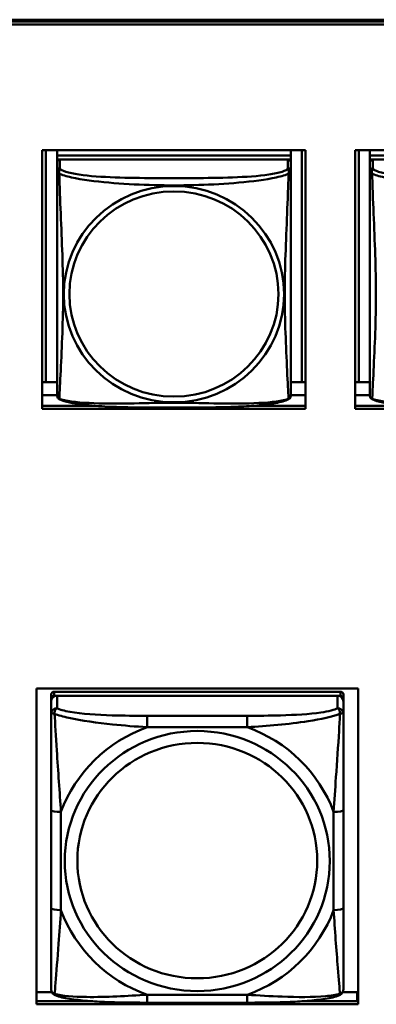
# Model space of a CAD drawing. Header units: inches. Extents: x 0.8 to 75.7, y -7.8 to 49.3.
# Tile 39 of 256: x 33.2 to 33.9, y 8.5 to 10.5. Entities that reach past the tile are written whole.
import ezdxf

# ---------------------------------------------------------------- set-up
doc = ezdxf.new("R2010")
doc.units = ezdxf.units.IN
doc.header["$MEASUREMENT"] = 0
doc.layers.add('Visible Edges(ROSSANSI)', color=7, linetype='Continuous', lineweight=50)
doc.layers.add('Visible Tangent Edges(ROSSANSI)', color=7, linetype='Continuous', lineweight=50)

msp = doc.modelspace()

# ---------------------------------------------------------------- linework, layer by layer
at = {"layer": 'Visible Edges(ROSSANSI)'}
for p, q in [((33.0242, 10.477), (56.0803, 10.477)), ((33.0242, 10.4732), (56.0803, 10.4732)), ((56.0803, 10.4732), (33.0242, 10.4732)), ((56.0803, 10.4672), (33.0242, 10.4672)), ((33.2332, 9.6901), (33.2332, 10.2128)), ((33.2332, 10.2128), (33.7657, 10.2128)), ((33.2406, 9.7437), (33.2406, 10.2128)), ((33.2632, 10.2128), (33.2632, 10.2024)), ((33.7357, 10.2024), (33.2632, 10.2024)), ((33.2632, 10.2024), (33.2632, 10.1942)), ((33.2632, 10.2024), (33.7357, 10.2024)), ((33.2632, 10.2024), (33.2632, 10.2024)), ((33.7357, 10.2128), (33.7357, 10.2024)), ((33.7357, 10.2024), (33.7357, 10.1942)), ((33.7357, 10.2024), (33.7357, 10.2024)), ((33.7583, 10.2128), (33.7583, 9.7437)), ((33.7657, 10.2128), (33.7657, 9.6901)), ((33.8656, 9.6901), (33.8656, 10.2128)), ((33.8656, 10.2128), (34.3981, 10.2128)), ((33.873, 9.7437), (33.873, 10.2128)), ((33.8956, 10.2128), (33.8956, 10.2024)), ((34.3681, 10.2024), (33.8956, 10.2024)), ((33.8956, 10.2024), (33.8956, 10.1942)), ((33.8956, 10.2024), (34.3681, 10.2024)), ((33.8956, 10.2024), (33.8956, 10.2024)), ((33.2632, 10.1885), (33.2632, 10.1942)), ((33.2632, 10.1942), (33.269, 10.1942)), ((33.2632, 10.1884), (33.2632, 10.1707)), ((33.7298, 10.1942), (33.2691, 10.1942)), ((33.7299, 10.1942), (33.7357, 10.1942)), ((33.7357, 10.1942), (33.7357, 10.1884)), ((33.7357, 10.1707), (33.7357, 10.1884)), ((33.8956, 10.1885), (33.8956, 10.1942)), ((33.8956, 10.1942), (33.9014, 10.1942)), ((33.8956, 10.1884), (33.8956, 10.1707)), ((34.3622, 10.1942), (33.9015, 10.1942)), ((33.2632, 10.1708), (33.2632, 10.1709)), ((33.2632, 10.1705), (33.2632, 10.1705)), ((33.8956, 10.1708), (33.8956, 10.1709)), ((33.8956, 10.1705), (33.8956, 10.1705)), ((33.2406, 9.7437), (33.2332, 9.744)), ((33.2632, 9.7437), (33.2406, 9.7437)), ((33.7583, 9.7437), (33.7357, 9.7437)), ((33.7583, 9.7437), (33.7657, 9.744)), ((33.873, 9.7437), (33.8656, 9.744)), ((33.8956, 9.7437), (33.873, 9.7437)), ((33.2632, 9.718), (33.2332, 9.718)), ((33.7657, 9.718), (33.7357, 9.718)), ((33.8956, 9.718), (33.8656, 9.718)), ((33.2332, 9.6962), (33.3401, 9.6962)), ((33.7657, 9.6901), (33.2332, 9.6901)), ((33.6589, 9.6962), (33.7657, 9.6962)), ((33.8656, 9.6962), (33.9725, 9.6962)), ((34.3981, 9.6901), (33.8656, 9.6901)), ((33.2214, 8.4858), (33.2214, 9.1245)), ((33.2214, 9.1245), (33.872, 9.1245)), ((33.872, 9.1245), (33.872, 8.4858)), ((33.2514, 9.1121), (33.2514, 9.1038)), ((33.2514, 9.0981), (33.2514, 9.1038)), ((33.8361, 9.1179), (33.2573, 9.1179)), ((33.2573, 9.1096), (33.8361, 9.1096)), ((33.8302, 9.1096), (33.2632, 9.1096)), ((33.842, 9.1038), (33.842, 9.1121)), ((33.842, 9.1038), (33.842, 9.0981)), ((33.2514, 9.0981), (33.2514, 9.0731)), ((33.842, 9.0731), (33.842, 9.0981)), ((33.2514, 8.8787), (33.2514, 8.6801)), ((33.842, 8.6801), (33.842, 8.8787)), ((33.2214, 8.5107), (33.2527, 8.5107)), ((33.8407, 8.5107), (33.8699, 8.5107)), ((33.8699, 8.5107), (33.8699, 8.4919)), ((33.872, 8.5029), (33.8699, 8.5029)), ((33.2214, 8.4919), (33.3353, 8.4919)), ((33.872, 8.4858), (33.2214, 8.4858)), ((33.6478, 8.4891), (33.4455, 8.4891)), ((33.758, 8.4919), (33.872, 8.4919))]:
    msp.add_line(p, q, dxfattribs=at)
for centre, major_axis, start_param, end_param in [((33.2691, 10.1884), (-0.00591, 0), 4.712389, 6.283185), ((33.7298, 10.1884), (0.00591, 0), 0, 1.570796), ((33.9015, 10.1884), (-0.00591, 0), 4.712389, 6.283185), ((33.2573, 9.1121), (-0.00591, 0), 4.712389, 6.283185), ((33.2632, 9.0981), (-0.0118, 0), 4.712389, 6.283185), ((33.2573, 9.1038), (-0.00591, 0), 4.712389, 6.283185), ((33.8302, 9.0981), (0.0118, 0), 0, 1.570796), ((33.8361, 9.1121), (0.00591, 0), 0, 1.570796), ((33.8361, 9.1038), (0.00591, 0), 0, 1.570796)]:
    msp.add_ellipse(centre, major_axis=major_axis, ratio=0.981793, start_param=start_param, end_param=end_param, dxfattribs=at)
for points, knots in [([(33.2632, 10.1707), (33.2632, 10.1675), (33.2632, 10.1543), (33.2632, 10.1275), (33.2632, 10.1101), (33.2632, 10.1049)], [0.3257308, 0.3257308, 0.3257308, 0.3257308, 0.4265607, 0.5273906, 0.5696181, 0.5696181, 0.5696181, 0.5696181]), ([(33.7357, 10.0772), (33.7357, 10.0921), (33.7357, 10.1194), (33.7357, 10.1542), (33.7357, 10.1675), (33.7357, 10.1707)], [1.4210797, 1.4210797, 1.4210797, 1.4210797, 1.5356898, 1.6365197, 1.7373496, 1.7373496, 1.7373496, 1.7373496]), ([(33.8956, 10.1707), (33.8956, 10.1675), (33.8956, 10.1543), (33.8956, 10.1275), (33.8956, 10.1101), (33.8956, 10.1049)], [0.3257308, 0.3257308, 0.3257308, 0.3257308, 0.4265607, 0.5273906, 0.5696181, 0.5696181, 0.5696181, 0.5696181]), ([(33.2632, 9.7557), (33.2632, 9.7672), (33.2632, 9.7802), (33.2632, 9.8105), (33.2632, 9.8282), (33.2632, 9.8781), (33.2632, 9.911), (33.2632, 9.9699), (33.2632, 9.9961), (33.2632, 10.0501), (33.2632, 10.0788), (33.2632, 10.1049)], [0, 0, 0, 0, 0.1149805, 0.1149805, 0.2563588, 0.2563588, 0.510689, 0.510689, 0.7126146, 0.7126146, 0.9227352, 0.9227352, 0.9227352, 0.9227352]), ([(33.8956, 9.7557), (33.8956, 9.7672), (33.8956, 9.7802), (33.8956, 9.8105), (33.8956, 9.8282), (33.8956, 9.8781), (33.8956, 9.911), (33.8956, 9.9699), (33.8956, 9.9961), (33.8956, 10.0501), (33.8956, 10.0788), (33.8956, 10.1049)], [0, 0, 0, 0, 0.1149805, 0.1149805, 0.2563588, 0.2563588, 0.510689, 0.510689, 0.7126146, 0.7126146, 0.9227352, 0.9227352, 0.9227352, 0.9227352]), ([(33.7357, 10.0772), (33.7357, 10.0575), (33.7357, 10.0372), (33.7357, 9.9899), (33.7357, 9.9628), (33.7357, 9.9067), (33.7357, 9.8777), (33.7357, 9.8201), (33.7357, 9.7907), (33.7357, 9.7661)], [0, 0, 0, 0, 0.1521476, 0.1521476, 0.3615771, 0.3615771, 0.5863616, 0.5863616, 0.8171616, 0.8171616, 0.8171616, 0.8171616]), ([(33.7357, 9.7178), (33.7357, 9.7195), (33.7357, 9.722), (33.7357, 9.7403), (33.7357, 9.7579), (33.7357, 9.7661)], [0.3525676, 0.3525676, 0.3525676, 0.3525676, 0.4265607, 0.5273906, 0.6043474, 0.6043474, 0.6043474, 0.6043474]), ([(33.2632, 9.7557), (33.2632, 9.7514), (33.2632, 9.7378), (33.2632, 9.7219), (33.2632, 9.7195), (33.2632, 9.7178)], [1.4921516, 1.4921516, 1.4921516, 1.4921516, 1.5356898, 1.6365197, 1.7105064, 1.7105064, 1.7105064, 1.7105064]), ([(33.8956, 9.7557), (33.8956, 9.7514), (33.8956, 9.7378), (33.8956, 9.7219), (33.8956, 9.7195), (33.8956, 9.7178)], [1.4921516, 1.4921516, 1.4921516, 1.4921516, 1.5356898, 1.6365197, 1.7105064, 1.7105064, 1.7105064, 1.7105064]), ([(33.2634, 9.7157), (33.2633, 9.7161), (33.2633, 9.7165), (33.2633, 9.7171), (33.2632, 9.7174), (33.2632, 9.7177), (33.2632, 9.7177), (33.2632, 9.7177), (33.2632, 9.7178), (33.2632, 9.7178), (33.2632, 9.7178), (33.2632, 9.7178), (33.2632, 9.7178), (33.2632, 9.7178), (33.2632, 9.7178), (33.2632, 9.7178)], [0, 0, 0, 0, 0.002814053, 0.002814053, 0.004923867, 0.004923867, 0.005121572, 0.005121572, 0.005195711, 0.005195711, 0.00523086, 0.00523086, 0.005248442, 0.005248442, 0.00525914, 0.00525914, 0.00525914, 0.00525914]), ([(33.7357, 9.7185), (33.7357, 9.7183), (33.7357, 9.7181), (33.7357, 9.7179), (33.7357, 9.7179), (33.7357, 9.7178), (33.7357, 9.7178), (33.7357, 9.7178), (33.7357, 9.7178), (33.7357, 9.7178), (33.7357, 9.7178), (33.7357, 9.7178), (33.7357, 9.7178), (33.7357, 9.7178), (33.7356, 9.7164), (33.7355, 9.7157)], [0, 0, 0, 0, 0.01376947, 0.01376947, 0.02049948, 0.02049948, 0.02378019, 0.02378019, 0.0253787, 0.0253787, 0.02597814, 0.02597814, 0.02600242, 0.02600242, 0.03134028, 0.03134028, 0.03134028, 0.03134028]), ([(33.7357, 9.7178), (33.7357, 9.7178), (33.7357, 9.7178), (33.7357, 9.7178), (33.7357, 9.7178), (33.7357, 9.7178), (33.7357, 9.7178), (33.7357, 9.7178), (33.7357, 9.7178), (33.7357, 9.7178), (33.7357, 9.7178), (33.7357, 9.7178), (33.7357, 9.7178), (33.7357, 9.7178), (33.7357, 9.7178), (33.7357, 9.7178), (33.7357, 9.7177), (33.7357, 9.7175), (33.7357, 9.7174), (33.7356, 9.7167), (33.7356, 9.7162), (33.7355, 9.7157)], [0, 0, 0, 0, 0.000069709, 0.000069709, 0.000139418, 0.000139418, 0.000278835, 0.000278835, 0.000348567, 0.000348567, 0.000384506, 0.000384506, 0.000401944, 0.000401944, 0.000436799, 0.000436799, 0.000566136, 0.000566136, 0.001945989, 0.001945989, 0.005629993, 0.005629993, 0.005629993, 0.005629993]), ([(33.8958, 9.7157), (33.8957, 9.7161), (33.8957, 9.7165), (33.8956, 9.7171), (33.8956, 9.7174), (33.8956, 9.7177), (33.8956, 9.7177), (33.8956, 9.7177), (33.8956, 9.7178), (33.8956, 9.7178), (33.8956, 9.7178), (33.8956, 9.7178), (33.8956, 9.7178), (33.8956, 9.7178), (33.8956, 9.7178), (33.8956, 9.7178)], [0, 0, 0, 0, 0.002814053, 0.002814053, 0.004923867, 0.004923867, 0.005121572, 0.005121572, 0.005195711, 0.005195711, 0.00523086, 0.00523086, 0.005248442, 0.005248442, 0.00525914, 0.00525914, 0.00525914, 0.00525914]), ([(33.2674, 9.7097), (33.2665, 9.7102), (33.2656, 9.711), (33.2644, 9.7126), (33.264, 9.7134), (33.2638, 9.7142), (33.2637, 9.7143), (33.2637, 9.7144)], [0, 0, 0, 0, 0.01399503, 0.01399503, 0.02853092, 0.02853092, 0.03046536, 0.03046536, 0.03046536, 0.03046536]), ([(33.7314, 9.7097), (33.7244, 9.706), (33.7155, 9.7037), (33.695, 9.6999), (33.6838, 9.6984), (33.6586, 9.696), (33.6444, 9.6951), (33.6099, 9.6935), (33.5891, 9.6931), (33.5304, 9.6924), (33.4922, 9.6924), (33.4225, 9.6928), (33.3904, 9.6932), (33.3425, 9.6958), (33.3252, 9.6972), (33.3027, 9.7002), (33.2956, 9.7013), (33.2807, 9.7045), (33.2734, 9.7065), (33.2675, 9.7097)], [0, 0, 0, 0, 0.111794, 0.111794, 0.213129, 0.213129, 0.32561, 0.32561, 0.483625, 0.483625, 0.773884, 0.773884, 1.015019, 1.015019, 1.153524, 1.153524, 1.222431, 1.222431, 1.317384, 1.317384, 1.317384, 1.317384]), ([(33.7353, 9.7147), (33.7352, 9.7142), (33.735, 9.7136), (33.7344, 9.7125), (33.734, 9.7118), (33.7329, 9.7106), (33.7322, 9.7101), (33.7315, 9.7097)], [0.00960018, 0.00960018, 0.00960018, 0.00960018, 0.02025308, 0.02025308, 0.03091864, 0.03091864, 0.04195142, 0.04195142, 0.04195142, 0.04195142]), ([(33.8998, 9.7097), (33.8989, 9.7102), (33.898, 9.711), (33.8968, 9.7126), (33.8964, 9.7134), (33.8961, 9.7142), (33.8961, 9.7143), (33.8961, 9.7144)], [0, 0, 0, 0, 0.01399503, 0.01399503, 0.02853092, 0.02853092, 0.03046536, 0.03046536, 0.03046536, 0.03046536]), ([(34.3638, 9.7097), (34.3568, 9.706), (34.3479, 9.7037), (34.3274, 9.6999), (34.3161, 9.6984), (34.291, 9.696), (34.2768, 9.6951), (34.2423, 9.6935), (34.2215, 9.6931), (34.1628, 9.6924), (34.1246, 9.6924), (34.0549, 9.6928), (34.0228, 9.6932), (33.9748, 9.6958), (33.9576, 9.6972), (33.935, 9.7002), (33.928, 9.7013), (33.913, 9.7045), (33.9058, 9.7065), (33.8999, 9.7097)], [0, 0, 0, 0, 0.111794, 0.111794, 0.213129, 0.213129, 0.32561, 0.32561, 0.483625, 0.483625, 0.773884, 0.773884, 1.015019, 1.015019, 1.153524, 1.153524, 1.222431, 1.222431, 1.317384, 1.317384, 1.317384, 1.317384]), ([(33.2514, 9.0731), (33.2514, 9.064), (33.2514, 9.0488), (33.2514, 9.0316), (33.2514, 9.0052), (33.2514, 8.9749), (33.2514, 8.9455), (33.2514, 8.9231), (33.2514, 8.9007), (33.2514, 8.8787)], [-0.7968224, -0.7968224, -0.7968224, -0.7968224, -0.6514613, -0.6514613, -0.6514613, -0.427691, -0.427691, -0.427691, -0.2569517, -0.2569517, -0.2569517, -0.2569517]), ([(33.842, 8.8787), (33.842, 8.9019), (33.842, 8.9256), (33.842, 8.9493), (33.842, 8.9804), (33.842, 9.0127), (33.842, 9.0395), (33.842, 9.0534), (33.842, 9.0654), (33.842, 9.0731)], [0.2569537, 0.2569537, 0.2569537, 0.2569537, 0.4371919, 0.4371919, 0.4371919, 0.6739428, 0.6739428, 0.6739428, 0.7963818, 0.7963818, 0.7963818, 0.7963818]), ([(33.2514, 8.6801), (33.2514, 8.6568), (33.2514, 8.6335), (33.2514, 8.6113), (33.2514, 8.5821), (33.2514, 8.5538), (33.2514, 8.5349), (33.2514, 8.5252), (33.2514, 8.5184), (33.2514, 8.5165)], [0.2569537, 0.2569537, 0.2569537, 0.2569537, 0.4371919, 0.4371919, 0.4371919, 0.6739428, 0.6739428, 0.6739428, 0.7963818, 0.7963818, 0.7963818, 0.7963818]), ([(33.842, 8.5165), (33.842, 8.5187), (33.842, 8.5279), (33.842, 8.5407), (33.842, 8.5602), (33.842, 8.5871), (33.842, 8.6148), (33.842, 8.636), (33.842, 8.6581), (33.842, 8.6801)], [-0.7968224, -0.7968224, -0.7968224, -0.7968224, -0.6514613, -0.6514613, -0.6514613, -0.427691, -0.427691, -0.427691, -0.2569517, -0.2569517, -0.2569517, -0.2569517]), ([(33.2595, 8.5042), (33.2584, 8.5047), (33.2573, 8.5053), (33.2553, 8.5068), (33.2545, 8.5078), (33.2531, 8.5097), (33.2526, 8.5107), (33.2519, 8.5126), (33.2517, 8.5135), (33.2515, 8.5151), (33.2514, 8.5159), (33.2514, 8.5165)], [0.02510739, 0.02510739, 0.02510739, 0.02510739, 0.03073999, 0.03073999, 0.03637259, 0.03637259, 0.0420052, 0.0420052, 0.0476378, 0.0476378, 0.0532704, 0.0532704, 0.0532704, 0.0532704]), ([(33.4455, 8.4891), (33.432, 8.4891), (33.4183, 8.4892), (33.3911, 8.4895), (33.3775, 8.4899), (33.3506, 8.4909), (33.3373, 8.4916), (33.3116, 8.4938), (33.2995, 8.4951), (33.2774, 8.4987), (33.2679, 8.5007), (33.2595, 8.5042)], [0.2569517, 0.2569517, 0.2569517, 0.2569517, 0.3597049, 0.3597049, 0.4624581, 0.4624581, 0.5652112, 0.5652112, 0.6679644, 0.6679644, 0.7707176, 0.7707176, 0.7707176, 0.7707176]), ([(33.8339, 8.5042), (33.8255, 8.5007), (33.816, 8.4987), (33.7939, 8.4951), (33.7818, 8.4938), (33.7561, 8.4916), (33.7428, 8.4909), (33.7159, 8.4899), (33.7023, 8.4895), (33.675, 8.4892), (33.6614, 8.4891), (33.6478, 8.4891)], [-0.7703505, -0.7703505, -0.7703505, -0.7703505, -0.6676711, -0.6676711, -0.5649918, -0.5649918, -0.4623124, -0.4623124, -0.3596331, -0.3596331, -0.2569537, -0.2569537, -0.2569537, -0.2569537]), ([(33.8339, 8.5042), (33.835, 8.5047), (33.8361, 8.5053), (33.838, 8.5068), (33.8389, 8.5078), (33.8403, 8.5097), (33.8408, 8.5107), (33.8415, 8.5126), (33.8417, 8.5135), (33.8419, 8.5151), (33.842, 8.5159), (33.842, 8.5165)], [0.02510739, 0.02510739, 0.02510739, 0.02510739, 0.03073999, 0.03073999, 0.03637259, 0.03637259, 0.0420052, 0.0420052, 0.0476378, 0.0476378, 0.0532704, 0.0532704, 0.0532704, 0.0532704])]:
    msp.add_open_spline(points, degree=3, knots=knots, dxfattribs=at)
for points in [[(33.2632, 9.7178), (33.2632, 9.718), (33.2632, 9.718), (33.2632, 9.7185)], [(33.8956, 9.7178), (33.8956, 9.718), (33.8956, 9.718), (33.8956, 9.7185)], [(33.2674, 9.7097), (33.2674, 9.7097), (33.2674, 9.7097), (33.2674, 9.7097)], [(33.7315, 9.7097), (33.7315, 9.7097), (33.7315, 9.7097), (33.7315, 9.7097)], [(33.7355, 9.7159), (33.7355, 9.7158), (33.7355, 9.7157), (33.7355, 9.7157)], [(33.8998, 9.7097), (33.8998, 9.7097), (33.8998, 9.7097), (33.8998, 9.7097)]]:
    msp.add_open_spline(points, degree=3, dxfattribs=at)
at = {"layer": 'Visible Tangent Edges(ROSSANSI)'}
for p, q in [((33.2691, 10.1765), (33.2691, 10.1942)), ((33.7298, 10.1942), (33.7298, 10.1765)), ((33.9015, 10.1765), (33.9015, 10.1942)), ((33.2573, 9.1096), (33.2573, 9.1179)), ((33.2632, 9.0847), (33.2632, 9.1096)), ((33.8302, 9.1096), (33.8302, 9.0847)), ((33.8361, 9.1179), (33.8361, 9.1096)), ((33.4455, 9.0693), (33.4455, 9.0462)), ((33.6478, 9.0693), (33.4455, 9.0693)), ((33.6478, 9.0693), (33.6478, 9.0462)), ((33.4455, 9.0462), (33.6478, 9.0462)), ((33.2711, 8.6763), (33.2711, 8.8749)), ((33.8223, 8.8749), (33.8223, 8.6763)), ((33.6478, 8.5051), (33.4455, 8.5051)), ((33.4455, 8.4891), (33.4455, 8.5051)), ((33.6478, 8.4891), (33.6478, 8.5051))]:
    msp.add_line(p, q, dxfattribs=at)
for centre, major_axis, ratio, start_param, end_param in [((33.2691, 10.1707), (-0.00591, 0), 0.981793, 4.712389, 6.283185), ((33.7298, 10.1707), (0.00591, 0), 0.981793, 0, 1.570796), ((33.9015, 10.1707), (-0.00591, 0), 0.981793, 4.712389, 6.283185), ((33.2632, 9.0731), (-0.0118, 0), 0.981793, 4.712389, 6.283185), ((33.8302, 9.0731), (0.0118, 0), 0.981793, 0, 1.570796), ((33.5467, 8.7756), (-0.2936, 0), 0.981793, 5.064156, 5.931419), ((33.5467, 8.7756), (0.2936, 0), 0.981793, 0.351767, 1.21903), ((33.2711, 8.8787), (-0.0197, 0), 0.189952, 0, 1.570796), ((33.8223, 8.8787), (0.0197, 0), 0.189952, 4.712389, 6.283185), ((33.2711, 8.6801), (-0.0197, 0), 0.189952, 0, 1.570796), ((33.5467, 8.7756), (-0.2936, 0), 0.981793, 0.351767, 1.21903), ((33.5467, 8.7756), (0.2936, 0), 0.981793, 5.064156, 5.931419), ((33.8223, 8.6801), (0.0197, 0), 0.189952, 4.712389, 6.283185)]:
    msp.add_ellipse(centre, major_axis=major_axis, ratio=ratio, start_param=start_param, end_param=end_param, dxfattribs=at)
for centre, major_axis in [((33.4995, 9.922), (-0.2227, 0)), ((33.4995, 9.9222), (-0.2113, 0)), ((33.5467, 8.7756), (-0.2678, 0)), ((33.5467, 8.7764), (-0.2424, 0))]:
    msp.add_ellipse(centre, major_axis=major_axis, ratio=0.981793, dxfattribs=at)
for points, knots in [([(33.2678, 10.1655), (33.2678, 10.1655), (33.2678, 10.1655), (33.2666, 10.172), (33.2687, 10.1744), (33.2691, 10.1765)], [-0.00025532, -0.00025532, -0.00025532, -0.00025532, 0, 0, 0.0844808, 0.0844808, 0.0844808, 0.0844808]), ([(33.7298, 10.1765), (33.729, 10.174), (33.7206, 10.1691), (33.6831, 10.1615), (33.6184, 10.1573), (33.5392, 10.1565), (33.4597, 10.1566), (33.3802, 10.1573), (33.3159, 10.1615), (33.2783, 10.1691), (33.2699, 10.174), (33.2691, 10.1765)], [0.325731, 0.325731, 0.325731, 0.325731, 0.426561, 0.527391, 0.72905, 0.93071, 1.13237, 1.33403, 1.53569, 1.63652, 1.73735, 1.73735, 1.73735, 1.73735]), ([(33.7298, 10.1765), (33.7302, 10.1744), (33.7323, 10.172), (33.7311, 10.1655), (33.7311, 10.1655), (33.7311, 10.1655)], [-0.0844808, -0.0844808, -0.0844808, -0.0844808, 0, 0, 0.00025611, 0.00025611, 0.00025611, 0.00025611]), ([(33.9002, 10.1655), (33.9002, 10.1655), (33.9002, 10.1655), (33.899, 10.172), (33.9011, 10.1744), (33.9015, 10.1765)], [-0.00025532, -0.00025532, -0.00025532, -0.00025532, 0, 0, 0.0844808, 0.0844808, 0.0844808, 0.0844808]), ([(34.3622, 10.1765), (34.3614, 10.174), (34.353, 10.1691), (34.3155, 10.1615), (34.2508, 10.1573), (34.1715, 10.1565), (34.0921, 10.1566), (34.0125, 10.1573), (33.9483, 10.1615), (33.9107, 10.1691), (33.9023, 10.174), (33.9015, 10.1765)], [0.325731, 0.325731, 0.325731, 0.325731, 0.426561, 0.527391, 0.72905, 0.93071, 1.13237, 1.33403, 1.53569, 1.63652, 1.73735, 1.73735, 1.73735, 1.73735]), ([(33.2632, 10.1707), (33.2632, 10.1691), (33.2634, 10.1689), (33.2677, 10.1655), (33.2678, 10.1655), (33.2678, 10.1655)], [-0.0844808, -0.0844808, -0.0844808, -0.0844808, 0, 0, 0.00025915, 0.00025915, 0.00025915, 0.00025915]), ([(33.2678, 9.7105), (33.2678, 9.7113), (33.2679, 9.7121), (33.2679, 9.7131), (33.2682, 9.7179), (33.2686, 9.7257), (33.2691, 9.7351), (33.27, 9.7539), (33.2712, 9.779), (33.2724, 9.8048), (33.2735, 9.8305), (33.2745, 9.8567), (33.2751, 9.8828), (33.2756, 9.909), (33.2756, 9.935), (33.2751, 9.9614), (33.2745, 9.9879), (33.2735, 10.0147), (33.2724, 10.0427), (33.2712, 10.0706), (33.27, 10.0995), (33.2691, 10.1252), (33.2686, 10.1381), (33.2682, 10.1501), (33.2679, 10.1598), (33.2679, 10.1618), (33.2678, 10.1637), (33.2678, 10.1655)], [-1.657268, -1.657268, -1.657268, -1.657268, -1.63652, -1.63652, -1.63652, -1.53569, -1.53569, -1.53569, -1.33403, -1.33403, -1.33403, -1.13237, -1.13237, -1.13237, -0.93071, -0.93071, -0.93071, -0.72905, -0.72905, -0.72905, -0.527391, -0.527391, -0.527391, -0.426561, -0.426561, -0.426561, -0.405807, -0.405807, -0.405807, -0.405807]), ([(33.2678, 10.1655), (33.2691, 10.1649), (33.2773, 10.1615), (33.3098, 10.1535), (33.3782, 10.1458), (33.4597, 10.1418), (33.5392, 10.1418), (33.6203, 10.1458), (33.6892, 10.1535), (33.7217, 10.1615), (33.7299, 10.1649), (33.7311, 10.1655)], [-1.657326, -1.657326, -1.657326, -1.657326, -1.63652, -1.53569, -1.33403, -1.13237, -0.93071, -0.72905, -0.527391, -0.426561, -0.405812, -0.405812, -0.405812, -0.405812]), ([(33.7311, 10.1654), (33.7311, 10.1637), (33.7308, 10.1526), (33.7295, 10.1138), (33.7265, 10.042), (33.7233, 9.9611), (33.7233, 9.883), (33.7265, 9.8042), (33.7295, 9.7414), (33.7308, 9.7162), (33.7311, 9.7113), (33.7311, 9.7105)], [-1.657326, -1.657326, -1.657326, -1.657326, -1.63652, -1.53569, -1.33403, -1.13237, -0.93071, -0.72905, -0.527391, -0.426561, -0.405812, -0.405812, -0.405812, -0.405812]), ([(33.7311, 10.1655), (33.7312, 10.1655), (33.7312, 10.1655), (33.7355, 10.1689), (33.7357, 10.1691), (33.7357, 10.1707)], [-0.00025352, -0.00025352, -0.00025352, -0.00025352, 0, 0, 0.0844808, 0.0844808, 0.0844808, 0.0844808]), ([(33.8956, 10.1707), (33.8956, 10.1691), (33.8958, 10.1689), (33.9001, 10.1655), (33.9001, 10.1655), (33.9002, 10.1655)], [-0.0844808, -0.0844808, -0.0844808, -0.0844808, 0, 0, 0.00025915, 0.00025915, 0.00025915, 0.00025915]), ([(33.9002, 9.7105), (33.9002, 9.7113), (33.9003, 9.7121), (33.9003, 9.7131), (33.9006, 9.7179), (33.901, 9.7257), (33.9015, 9.7351), (33.9024, 9.7539), (33.9036, 9.779), (33.9047, 9.8048), (33.9059, 9.8305), (33.9069, 9.8567), (33.9074, 9.8828), (33.908, 9.909), (33.908, 9.935), (33.9074, 9.9614), (33.9069, 9.9879), (33.9059, 10.0147), (33.9048, 10.0427), (33.9036, 10.0706), (33.9024, 10.0995), (33.9015, 10.1252), (33.901, 10.1381), (33.9006, 10.1501), (33.9003, 10.1598), (33.9003, 10.1618), (33.9002, 10.1637), (33.9002, 10.1655)], [-1.657268, -1.657268, -1.657268, -1.657268, -1.63652, -1.63652, -1.63652, -1.53569, -1.53569, -1.53569, -1.33403, -1.33403, -1.33403, -1.13237, -1.13237, -1.13237, -0.93071, -0.93071, -0.93071, -0.72905, -0.72905, -0.72905, -0.527391, -0.527391, -0.527391, -0.426561, -0.426561, -0.426561, -0.405807, -0.405807, -0.405807, -0.405807]), ([(33.9002, 10.1655), (33.9015, 10.1649), (33.9096, 10.1615), (33.9422, 10.1535), (34.0105, 10.1458), (34.0921, 10.1418), (34.1716, 10.1418), (34.2527, 10.1458), (34.3216, 10.1535), (34.3541, 10.1615), (34.3622, 10.1649), (34.3635, 10.1655)], [-1.657326, -1.657326, -1.657326, -1.657326, -1.63652, -1.53569, -1.33403, -1.13237, -0.93071, -0.72905, -0.527391, -0.426561, -0.405812, -0.405812, -0.405812, -0.405812]), ([(33.2678, 9.7105), (33.2678, 9.7105), (33.2677, 9.7105), (33.2648, 9.7113), (33.2638, 9.7135), (33.2634, 9.7157)], [-0.00026023, -0.00026023, -0.00026023, -0.00026023, 0, 0, 0.05743864, 0.05743864, 0.05743864, 0.05743864]), ([(33.2674, 9.7097), (33.2674, 9.7097), (33.2675, 9.71), (33.2678, 9.7105), (33.2678, 9.7105), (33.2678, 9.7105)], [-0.02254962, -0.02254962, -0.02254962, -0.02254962, 0, 0, 0.00025967, 0.00025967, 0.00025967, 0.00025967]), ([(33.7311, 9.7105), (33.7298, 9.71), (33.7217, 9.7073), (33.6891, 9.7018), (33.6208, 9.7), (33.5392, 9.7022), (33.4597, 9.7022), (33.3786, 9.7), (33.3097, 9.7018), (33.2772, 9.7073), (33.2691, 9.71), (33.2678, 9.7105)], [-1.657325, -1.657325, -1.657325, -1.657325, -1.63652, -1.53569, -1.33403, -1.13237, -0.93071, -0.72905, -0.527391, -0.426561, -0.405811, -0.405811, -0.405811, -0.405811]), ([(33.7355, 9.7157), (33.7352, 9.7135), (33.7341, 9.7113), (33.7312, 9.7105), (33.7312, 9.7105), (33.7311, 9.7105)], [-0.05744631, -0.05744631, -0.05744631, -0.05744631, 0, 0, 0.00025622, 0.00025622, 0.00025622, 0.00025622]), ([(33.7311, 9.7105), (33.7311, 9.7105), (33.7311, 9.7105), (33.7315, 9.71), (33.7315, 9.7097), (33.7315, 9.7097)], [-0.00025371, -0.00025371, -0.00025371, -0.00025371, 0, 0, 0.02254963, 0.02254963, 0.02254963, 0.02254963]), ([(33.9002, 9.7105), (33.9001, 9.7105), (33.9001, 9.7105), (33.8972, 9.7113), (33.8961, 9.7135), (33.8958, 9.7157)], [-0.00026023, -0.00026023, -0.00026023, -0.00026023, 0, 0, 0.05743864, 0.05743864, 0.05743864, 0.05743864]), ([(33.8998, 9.7097), (33.8998, 9.7097), (33.8998, 9.71), (33.9002, 9.7105), (33.9002, 9.7105), (33.9002, 9.7105)], [-0.02254962, -0.02254962, -0.02254962, -0.02254962, 0, 0, 0.00025967, 0.00025967, 0.00025967, 0.00025967]), ([(34.3635, 9.7105), (34.3622, 9.71), (34.354, 9.7073), (34.3215, 9.7018), (34.2531, 9.7), (34.1716, 9.7022), (34.0921, 9.7022), (34.011, 9.7), (33.9421, 9.7018), (33.9096, 9.7073), (33.9014, 9.71), (33.9002, 9.7105)], [-1.657325, -1.657325, -1.657325, -1.657325, -1.63652, -1.53569, -1.33403, -1.13237, -0.93071, -0.72905, -0.527391, -0.426561, -0.405811, -0.405811, -0.405811, -0.405811]), ([(33.2583, 9.0732), (33.2582, 9.0743), (33.2583, 9.0753), (33.2585, 9.0774), (33.2587, 9.0783), (33.2592, 9.0798), (33.2594, 9.0803), (33.2597, 9.081), (33.2598, 9.0812), (33.2601, 9.0818), (33.2603, 9.0821), (33.2609, 9.0829), (33.2613, 9.0833), (33.2622, 9.0841), (33.2627, 9.0845), (33.2632, 9.0847)], [-0.00023197, -0.00023197, -0.00023197, -0.00023197, 0.00913095, 0.00913095, 0.01983142, 0.01983142, 0.02651922, 0.02651922, 0.02986312, 0.02986312, 0.03521335, 0.03521335, 0.04377373, 0.04377373, 0.0532704, 0.0532704, 0.0532704, 0.0532704]), ([(33.4455, 9.0693), (33.4219, 9.0693), (33.3979, 9.0694), (33.3745, 9.0702), (33.3438, 9.0712), (33.313, 9.0731), (33.2897, 9.0771), (33.2777, 9.0792), (33.2681, 9.0818), (33.2632, 9.0847)], [0.2569537, 0.2569537, 0.2569537, 0.2569537, 0.4371919, 0.4371919, 0.4371919, 0.6739428, 0.6739428, 0.6739428, 0.7963818, 0.7963818, 0.7963818, 0.7963818]), ([(33.8302, 9.0847), (33.8244, 9.0813), (33.8119, 9.0783), (33.7967, 9.076), (33.7733, 9.0726), (33.7442, 9.0709), (33.7151, 9.0701), (33.6929, 9.0694), (33.6702, 9.0693), (33.6478, 9.0693)], [-0.7968224, -0.7968224, -0.7968224, -0.7968224, -0.6514613, -0.6514613, -0.6514613, -0.427691, -0.427691, -0.427691, -0.2569517, -0.2569517, -0.2569517, -0.2569517]), ([(33.8302, 9.0847), (33.8307, 9.0845), (33.8312, 9.0841), (33.8321, 9.0833), (33.8325, 9.0829), (33.833, 9.0821), (33.8333, 9.0818), (33.8336, 9.0812), (33.8337, 9.081), (33.834, 9.0803), (33.8342, 9.0798), (33.8346, 9.0783), (33.8348, 9.0774), (33.8351, 9.0753), (33.8351, 9.0743), (33.8351, 9.0732)], [-0.0532704, -0.0532704, -0.0532704, -0.0532704, -0.04377373, -0.04377373, -0.03521335, -0.03521335, -0.02986312, -0.02986312, -0.02651922, -0.02651922, -0.01983142, -0.01983142, -0.00913095, -0.00913095, 0.00023197, 0.00023197, 0.00023197, 0.00023197]), ([(33.2514, 9.0731), (33.2514, 9.0734), (33.2515, 9.0736), (33.2517, 9.074), (33.2519, 9.0741), (33.2523, 9.0742), (33.2525, 9.0743), (33.2528, 9.0743), (33.2529, 9.0743), (33.2533, 9.0744), (33.2536, 9.0743), (33.2546, 9.0742), (33.2552, 9.0741), (33.2567, 9.0737), (33.2574, 9.0735), (33.2583, 9.0732)], [-0.0532704, -0.0532704, -0.0532704, -0.0532704, -0.04377373, -0.04377373, -0.03521335, -0.03521335, -0.02986312, -0.02986312, -0.02651922, -0.02651922, -0.01983142, -0.01983142, -0.00913095, -0.00913095, 0.00023197, 0.00023197, 0.00023197, 0.00023197]), ([(33.2583, 9.0732), (33.2659, 9.0703), (33.2759, 9.0674), (33.313, 9.0592), (33.3447, 9.055), (33.3989, 9.0494), (33.4222, 9.0475), (33.4455, 9.0462)], [-0.7478145, -0.7478145, -0.7478145, -0.7478145, -0.6493253, -0.6493253, -0.427691, -0.427691, -0.2569537, -0.2569537, -0.2569537, -0.2569537]), ([(33.2711, 8.8749), (33.2687, 8.9146), (33.2654, 8.9568), (33.2608, 9.0268), (33.2592, 9.0542), (33.2583, 9.0732)], [0.2569517, 0.2569517, 0.2569517, 0.2569517, 0.5559983, 0.5559983, 0.7482818, 0.7482818, 0.7482818, 0.7482818]), ([(33.6478, 9.0462), (33.6883, 9.0485), (33.7307, 9.0523), (33.7963, 9.0624), (33.8208, 9.0674), (33.8351, 9.0732)], [0.2569517, 0.2569517, 0.2569517, 0.2569517, 0.5559983, 0.5559983, 0.7482818, 0.7482818, 0.7482818, 0.7482818]), ([(33.8351, 9.0732), (33.8346, 9.0633), (33.834, 9.0512), (33.8315, 9.0091), (33.8292, 8.9759), (33.8253, 8.9209), (33.8237, 8.8978), (33.8223, 8.8749)], [-0.7478145, -0.7478145, -0.7478145, -0.7478145, -0.6493253, -0.6493253, -0.427691, -0.427691, -0.2569537, -0.2569537, -0.2569537, -0.2569537]), ([(33.8351, 9.0732), (33.836, 9.0735), (33.8367, 9.0737), (33.8382, 9.0741), (33.8388, 9.0742), (33.8397, 9.0743), (33.8401, 9.0744), (33.8405, 9.0743), (33.8406, 9.0743), (33.8409, 9.0743), (33.8411, 9.0742), (33.8415, 9.0741), (33.8416, 9.074), (33.8419, 9.0736), (33.842, 9.0734), (33.842, 9.0731)], [-0.00023197, -0.00023197, -0.00023197, -0.00023197, 0.00913095, 0.00913095, 0.01983142, 0.01983142, 0.02651922, 0.02651922, 0.02986312, 0.02986312, 0.03521335, 0.03521335, 0.04377373, 0.04377373, 0.0532704, 0.0532704, 0.0532704, 0.0532704]), ([(33.2583, 8.5069), (33.2588, 8.5119), (33.2594, 8.5195), (33.2619, 8.5501), (33.2642, 8.5793), (33.2681, 8.6308), (33.2697, 8.6533), (33.2711, 8.6763)], [-0.7478145, -0.7478145, -0.7478145, -0.7478145, -0.6493253, -0.6493253, -0.427691, -0.427691, -0.2569537, -0.2569537, -0.2569537, -0.2569537]), ([(33.8223, 8.6763), (33.8247, 8.6366), (33.828, 8.5955), (33.8326, 8.5366), (33.8342, 8.5161), (33.8351, 8.5069)], [0.2569517, 0.2569517, 0.2569517, 0.2569517, 0.5559983, 0.5559983, 0.7482818, 0.7482818, 0.7482818, 0.7482818]), ([(33.2583, 8.5069), (33.2574, 8.5071), (33.2567, 8.5075), (33.2552, 8.5083), (33.2546, 8.5088), (33.2536, 8.5098), (33.2533, 8.5102), (33.2529, 8.5108), (33.2528, 8.511), (33.2525, 8.5116), (33.2523, 8.512), (33.2519, 8.5129), (33.2517, 8.5136), (33.2515, 8.515), (33.2514, 8.5157), (33.2514, 8.5165)], [-0.00023197, -0.00023197, -0.00023197, -0.00023197, 0.00913095, 0.00913095, 0.01983142, 0.01983142, 0.02651922, 0.02651922, 0.02986312, 0.02986312, 0.03521335, 0.03521335, 0.04377373, 0.04377373, 0.0532704, 0.0532704, 0.0532704, 0.0532704]), ([(33.2595, 8.5042), (33.2593, 8.5043), (33.2591, 8.5044), (33.2587, 8.5047), (33.2585, 8.5051), (33.2583, 8.5059), (33.2582, 8.5063), (33.2583, 8.5069)], [-0.02510739, -0.02510739, -0.02510739, -0.02510739, -0.01983142, -0.01983142, -0.00913095, -0.00913095, 0.00023197, 0.00023197, 0.00023197, 0.00023197]), ([(33.4455, 8.5051), (33.4051, 8.5027), (33.3627, 8.5), (33.297, 8.501), (33.2726, 8.5029), (33.2583, 8.5069)], [0.2569517, 0.2569517, 0.2569517, 0.2569517, 0.5559983, 0.5559983, 0.7482818, 0.7482818, 0.7482818, 0.7482818]), ([(33.8351, 8.5069), (33.8275, 8.5049), (33.8174, 8.5033), (33.7804, 8.5), (33.7487, 8.5002), (33.6944, 8.5023), (33.6712, 8.5036), (33.6478, 8.5051)], [-0.7478145, -0.7478145, -0.7478145, -0.7478145, -0.6493253, -0.6493253, -0.427691, -0.427691, -0.2569537, -0.2569537, -0.2569537, -0.2569537]), ([(33.8351, 8.5069), (33.8351, 8.5063), (33.8351, 8.5059), (33.8348, 8.5051), (33.8346, 8.5047), (33.8342, 8.5044), (33.8341, 8.5043), (33.8339, 8.5042)], [-0.00023197, -0.00023197, -0.00023197, -0.00023197, 0.00913095, 0.00913095, 0.01983142, 0.01983142, 0.02510739, 0.02510739, 0.02510739, 0.02510739]), ([(33.842, 8.5165), (33.842, 8.5157), (33.8419, 8.515), (33.8416, 8.5136), (33.8415, 8.5129), (33.8411, 8.512), (33.8409, 8.5116), (33.8406, 8.511), (33.8405, 8.5108), (33.8401, 8.5102), (33.8397, 8.5098), (33.8388, 8.5088), (33.8382, 8.5083), (33.8367, 8.5075), (33.836, 8.5071), (33.8351, 8.5069)], [-0.0532704, -0.0532704, -0.0532704, -0.0532704, -0.04377373, -0.04377373, -0.03521335, -0.03521335, -0.02986312, -0.02986312, -0.02651922, -0.02651922, -0.01983142, -0.01983142, -0.00913095, -0.00913095, 0.00023197, 0.00023197, 0.00023197, 0.00023197])]:
    msp.add_open_spline(points, degree=3, knots=knots, dxfattribs=at)

doc.saveas('drawing.dxf')
